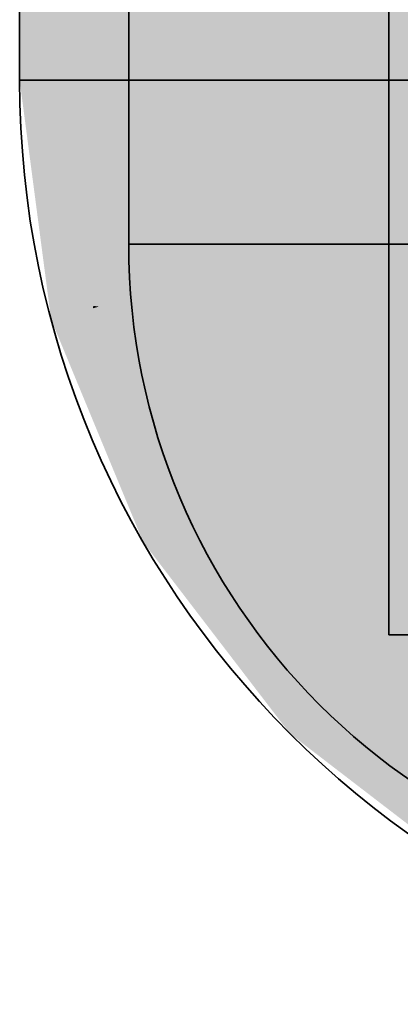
# Model space of a CAD drawing. Extents: x -459 to 541, y -543 to 550.
# Tile 7 of 256: x -253.839 to -252.932, y 50.209 to 52.554. Entities that reach past the tile are written whole.
import ezdxf

# ---------------------------------------------------------------- set-up
doc = ezdxf.new("R2010")
doc.units = 0
doc.layers.get('0').update_dxf_attribs({"lineweight": 35})
doc.layers.add('0-Shading', color=7, linetype='Continuous', lineweight=35)
doc.layers.add('H_Ruecklauf', color=5, linetype='Continuous', lineweight=35, true_color=0x0000ff)
doc.layers.add('H_Vorlauf', color=1, linetype='Continuous', lineweight=35, true_color=0xff0000)

# ---------------------------------------------------------------- blocks, each defined once
blk = doc.blocks.new('3D-Ansicht-A07ALAKN1N', base_point=(-283.1415, -11.0399))
at = {"layer": '0-Shading', "color": 172, "true_color": 0x0000d9}
for points in [[(-253.2694, 52.0195), (-253.2694, 58.3595), (-253.4963, 58.1325), (-253.4355, 58.3595)], [(-253.2694, 52.0195), (-253.4963, 58.1325), (-253.4963, 52.0195)], [(-253.2694, 52.0195), (-253.4963, 52.0195), (-253.2271, 51.6985), (-253.4463, 51.6398)], [(-253.2271, 51.6985), (-253.4463, 51.6398), (-253.1032, 51.3995), (-253.2998, 51.286)], [(-253.1032, 51.3995), (-253.2998, 51.286), (-252.9062, 51.1427), (-253.0667, 50.9822)], [(-252.9062, 51.1427), (-253.0667, 50.9822), (-252.6494, 50.9456), (-252.7628, 50.7491)]]:
    blk.add_solid(points, dxfattribs=at)
at = {"layer": '0-Shading', "color": 5, "true_color": 0x0000fa}
for points in [[(-252.9594, 58.3595), (-253.2694, 58.3595), (-252.9594, 52.0195), (-253.2694, 52.0195)], [(-252.6494, 58.3595), (-252.9594, 58.3595), (-252.6494, 52.0195), (-252.9594, 52.0195)], [(-252.9594, 52.0195), (-253.2694, 52.0195), (-252.9433, 51.7746), (-253.2271, 51.6985)], [(-252.9277, 51.7788), (-252.9594, 52.0195), (-252.9433, 51.7746)], [(-252.6494, 52.0195), (-252.9594, 52.0195), (-252.6575, 51.8512), (-252.9277, 51.7788)], [(-252.9433, 51.7746), (-253.2271, 51.6985), (-252.8926, 51.5211), (-253.1032, 51.3995)], [(-252.8926, 51.5211), (-252.8632, 51.5381), (-252.9433, 51.7746), (-252.9277, 51.7788)], [(-252.9062, 51.1427), (-252.8139, 51.2905), (-253.1032, 51.3995), (-252.8926, 51.5211)]]:
    blk.add_solid(points, dxfattribs=at)
at = {"layer": '0-Shading', "color": 174, "true_color": 0x0000a0}
for points in [[(-253.4963, 52.0195), (-253.4963, 58.1325), (-253.5794, 52.0195), (-253.5794, 56.9756)], [(-253.4963, 52.0195), (-253.5794, 52.0195), (-253.4463, 51.6398), (-253.5266, 51.6183)], [(-253.4463, 51.6398), (-253.5266, 51.6183), (-253.2998, 51.286), (-253.3717, 51.2445)], [(-253.2998, 51.286), (-253.3717, 51.2445), (-253.0667, 50.9822), (-253.1254, 50.9235)], [(-253.0667, 50.9822), (-253.1254, 50.9235), (-252.7628, 50.7491), (-252.8044, 50.6771)]]:
    blk.add_solid(points, dxfattribs=at)
at = {"layer": '0-Shading', "color": 172, "true_color": 0x0000e4}
for points in [[(-253.3994, 52.4095), (-253.3994, 57.9695), (-253.5816, 57.3317), (-253.4722, 57.9695)], [(-253.3994, 52.4095), (-253.5816, 57.3317), (-253.5816, 52.4095)], [(-253.3994, 52.4095), (-253.5816, 52.4095), (-253.3394, 51.954), (-253.5154, 51.9068)], [(-253.3394, 51.954), (-253.5154, 51.9068), (-253.1636, 51.5295), (-253.3214, 51.4384)], [(-253.1636, 51.5295), (-253.3214, 51.4384), (-252.8839, 51.165), (-253.0127, 51.0361)], [(-252.8839, 51.165), (-253.0127, 51.0361), (-252.5194, 50.8853), (-252.6105, 50.7274)]]:
    blk.add_solid(points, dxfattribs=at)
at = {"layer": '0-Shading', "color": 5, "true_color": 0x0000f5}
for points in [[(-253.1871, 57.9695), (-253.3994, 57.9695), (-253.1871, 52.4095), (-253.3994, 52.4095)], [(-253.1871, 52.4095), (-253.3994, 52.4095), (-253.1344, 52.0089), (-253.3394, 51.954)], [(-253.1344, 52.0089), (-253.3394, 51.954), (-252.9798, 51.6356), (-253.1636, 51.5295)], [(-252.9798, 51.6356), (-253.1636, 51.5295), (-252.7338, 51.3151), (-252.8839, 51.165)]]:
    blk.add_solid(points, dxfattribs=at)
at = {"layer": '0-Shading', "color": 5, "true_color": 0x0000fd}
for points in [[(-252.9594, 57.9695), (-253.1871, 57.9695), (-252.9594, 52.4095), (-253.1871, 52.4095)], [(-252.7316, 57.9695), (-252.9594, 57.9695), (-252.7316, 52.4095), (-252.9594, 52.4095)], [(-252.9594, 52.4095), (-253.1871, 52.4095), (-252.9365, 52.0619), (-253.1344, 52.0089)], [(-252.9144, 52.0678), (-252.9594, 52.4095), (-252.9365, 52.0619)], [(-252.7316, 52.4095), (-252.9594, 52.4095), (-252.7499, 52.1119), (-252.9144, 52.0678)], [(-252.9365, 52.0619), (-252.8717, 51.7375), (-252.9144, 52.0678), (-252.8351, 51.772)], [(-252.9798, 51.6356), (-252.8717, 51.7375), (-253.1344, 52.0089), (-252.9365, 52.0619)], [(-252.8717, 51.7375), (-252.9798, 51.6356), (-252.8646, 51.7021)], [(-252.9798, 51.6356), (-252.7338, 51.3151), (-252.8646, 51.7021), (-252.7333, 51.3173)]]:
    blk.add_solid(points, dxfattribs=at)
at = {"layer": '0-Shading', "color": 172, "true_color": 0x0000cd}
blk.add_solid([(-253.5816, 52.4095), (-253.5816, 57.3317), (-253.7215, 52.4095), (-253.7215, 55.9473)], dxfattribs=at)
at = {"layer": '0-Shading', "color": 174, "true_color": 0x0000b0}
blk.add_solid([(-253.7215, 52.4095), (-253.7215, 55.9473), (-253.8094, 52.4095), (-253.8094, 54.3352)], dxfattribs=at)
at = {"layer": '0-Shading', "color": 14, "true_color": 0xb00000}
for points in [[(-253.8094, 52.4095), (-253.7673, 52.4095), (-253.8094, 54.3352), (-253.7673, 55.1062)], [(-253.7673, 52.4095), (-253.7215, 52.4095), (-253.7673, 54.6058), (-253.7215, 54.6907)]]:
    blk.add_solid(points, dxfattribs=at)
at = {"layer": '0-Shading', "color": 1, "true_color": 0xfd0000}
for points in [[(-252.9594, 55.0284), (-252.9594, 53.5896), (-252.7316, 52.4479), (-252.7393, 52.4492)], [(-252.9594, 55.0284), (-252.7316, 52.4479), (-252.7316, 55.0054)], [(-253.1871, 55.0054), (-253.1871, 52.4479), (-252.9594, 53.5896), (-252.9594, 52.487)], [(-252.9594, 53.5896), (-252.9594, 52.487), (-252.7393, 52.4492)], [(-252.9594, 52.4095), (-252.9594, 52.487), (-253.1871, 52.4095), (-253.1871, 52.4479)], [(-252.7316, 52.4095), (-252.7316, 52.4479), (-252.9594, 52.4095), (-252.9594, 52.487)], [(-252.9427, 52.156), (-252.9594, 52.4095), (-253.1676, 52.2616), (-253.1871, 52.4095)], [(-252.9144, 52.0678), (-252.9594, 52.4095), (-252.9365, 52.0619)], [(-252.7316, 52.4095), (-252.9594, 52.4095), (-252.7499, 52.1119), (-252.9144, 52.0678)], [(-252.9365, 52.0619), (-252.9427, 52.156), (-253.1344, 52.0089), (-253.1676, 52.2616)], [(-252.9365, 52.0619), (-252.8717, 51.7375), (-252.9144, 52.0678), (-252.8351, 51.772)], [(-252.9798, 51.6356), (-252.8717, 51.7375), (-253.1344, 52.0089), (-252.9365, 52.0619)], [(-252.8717, 51.7375), (-252.9798, 51.6356), (-252.8646, 51.7021)], [(-252.8646, 51.7021), (-252.9798, 51.6356), (-252.7329, 51.316), (-252.7338, 51.3151)]]:
    blk.add_solid(points, dxfattribs=at)
at = {"layer": '0-Shading', "color": 1, "true_color": 0xf50000}
for points in [[(-253.3994, 52.4095), (-253.1871, 52.4479), (-253.3994, 54.9379), (-253.1871, 55.0054)], [(-253.1871, 52.4479), (-253.3994, 52.4095), (-253.2583, 52.4095)], [(-253.1871, 52.4095), (-253.1871, 52.4479), (-253.2583, 52.4095)], [(-253.2583, 52.4095), (-253.3994, 52.4095), (-253.3893, 52.3334)], [(-253.1676, 52.2616), (-253.1871, 52.4095), (-253.3398, 52.3621), (-253.2583, 52.4095)], [(-253.3893, 52.3334), (-253.1344, 52.0089), (-253.3398, 52.3621), (-253.1676, 52.2616)], [(-253.1344, 52.0089), (-253.3893, 52.3334), (-253.3394, 51.954)], [(-253.1344, 52.0089), (-253.3394, 51.954), (-252.9798, 51.6356), (-253.1636, 51.5295)], [(-252.9798, 51.6356), (-253.1636, 51.5295), (-252.7338, 51.3151), (-252.8839, 51.165)]]:
    blk.add_solid(points, dxfattribs=at)
at = {"layer": '0-Shading', "color": 12, "true_color": 0xe40000}
for points in [[(-253.3994, 52.4095), (-253.3994, 54.9379), (-253.5816, 52.4095), (-253.5816, 54.8306)], [(-253.3893, 52.3334), (-253.3994, 52.4095), (-253.5476, 52.1511), (-253.5816, 52.4095)], [(-253.3394, 51.954), (-253.3893, 52.3334), (-253.5154, 51.9068), (-253.5476, 52.1511)], [(-253.3394, 51.954), (-253.5154, 51.9068), (-253.1636, 51.5295), (-253.3214, 51.4384)], [(-253.1636, 51.5295), (-253.3214, 51.4384), (-252.8839, 51.165), (-253.0127, 51.0361)], [(-252.8839, 51.165), (-253.0127, 51.0361), (-252.5194, 50.8853), (-252.6105, 50.7274)]]:
    blk.add_solid(points, dxfattribs=at)
at = {"layer": '0-Shading', "color": 12, "true_color": 0xcd0000}
blk.add_solid([(-253.5816, 52.4095), (-253.5816, 54.8306), (-253.7215, 52.4095), (-253.7215, 54.6907)], dxfattribs=at)
at = {"layer": '0-Shading', "color": 14, "true_color": 0x900000}
for points in [[(-253.8094, 52.4095), (-253.8094, 54.3352), (-253.8394, 52.4095), (-253.8394, 52.6052)], [(-253.7401, 51.8835), (-253.8094, 52.4095), (-253.7644, 51.8401), (-253.8394, 52.4095)], [(-253.7401, 51.8835), (-253.7644, 51.8401), (-253.737, 51.8474)], [(-253.7354, 51.8478), (-253.7401, 51.8835), (-253.737, 51.8474)], [(-253.737, 51.8474), (-253.7644, 51.8401), (-253.6791, 51.6342)], [(-253.6791, 51.6342), (-253.7354, 51.8478), (-253.737, 51.8474)], [(-253.6791, 51.6342), (-253.6013, 51.484), (-253.7354, 51.8478), (-253.6481, 51.637)], [(-253.6013, 51.484), (-253.6791, 51.6342), (-253.5573, 51.3402)], [(-253.6013, 51.484), (-253.5186, 51.3245), (-253.6481, 51.637)], [(-253.5446, 51.3095), (-253.5186, 51.3245), (-253.5573, 51.3402), (-253.6013, 51.484)], [(-253.5186, 51.3245), (-253.5446, 51.3095), (-253.1738, 50.875), (-253.195, 50.8538)], [(-253.1738, 50.875), (-253.195, 50.8538), (-252.7244, 50.5302), (-252.7394, 50.5042)]]:
    blk.add_solid(points, dxfattribs=at)
at = {"layer": '0-Shading', "color": 174, "true_color": 0x000090}
for points in [[(-253.8094, 52.4095), (-253.8094, 54.3352), (-253.8394, 52.4095), (-253.8394, 52.6052)], [(-253.8094, 52.4095), (-253.8394, 52.4095), (-253.7354, 51.8478), (-253.7644, 51.8401)], [(-253.7354, 51.8478), (-253.7644, 51.8401), (-253.5186, 51.3245), (-253.5446, 51.3095)], [(-253.5186, 51.3245), (-253.5446, 51.3095), (-253.1738, 50.875), (-253.195, 50.8538)], [(-253.1738, 50.875), (-253.195, 50.8538), (-252.7244, 50.5302), (-252.7394, 50.5042)]]:
    blk.add_solid(points, dxfattribs=at)
at = {"layer": '0-Shading', "color": 1, "true_color": 0xfa0000}
for points in [[(-252.9594, 52.0195), (-252.9594, 54.0625), (-253.2694, 52.0195), (-253.2694, 53.9795)], [(-252.6494, 52.0195), (-252.6494, 53.9795), (-252.9594, 52.0195), (-252.9594, 54.0625)], [(-252.9594, 52.0195), (-253.2694, 52.0195), (-252.9433, 51.7746), (-253.2271, 51.6985)], [(-252.9277, 51.7788), (-252.9594, 52.0195), (-252.9433, 51.7746)], [(-252.6494, 52.0195), (-252.9594, 52.0195), (-252.6575, 51.8512), (-252.9277, 51.7788)], [(-252.9433, 51.7746), (-253.2271, 51.6985), (-252.8926, 51.5211), (-253.1032, 51.3995)], [(-252.8926, 51.5211), (-252.8632, 51.5381), (-252.9433, 51.7746), (-252.9277, 51.7788)], [(-252.9062, 51.1427), (-252.8139, 51.2905), (-253.1032, 51.3995), (-252.8926, 51.5211)]]:
    blk.add_solid(points, dxfattribs=at)
at = {"layer": '0-Shading', "color": 12, "true_color": 0xd90000}
for points in [[(-253.2694, 52.0195), (-253.2694, 53.9795), (-253.4963, 52.0195), (-253.4963, 53.7525)], [(-253.2694, 52.0195), (-253.4963, 52.0195), (-253.2271, 51.6985), (-253.4463, 51.6398)], [(-253.2271, 51.6985), (-253.4463, 51.6398), (-253.1032, 51.3995), (-253.2998, 51.286)], [(-253.1032, 51.3995), (-253.2998, 51.286), (-252.9062, 51.1427), (-253.0667, 50.9822)], [(-252.9062, 51.1427), (-253.0667, 50.9822), (-252.6494, 50.9456), (-252.7628, 50.7491)]]:
    blk.add_solid(points, dxfattribs=at)
at = {"layer": '0-Shading', "color": 14, "true_color": 0xa00000}
for points in [[(-253.4963, 52.0195), (-253.4963, 53.7525), (-253.5794, 52.0195), (-253.5794, 53.4425)], [(-253.4963, 52.0195), (-253.5794, 52.0195), (-253.4463, 51.6398), (-253.5266, 51.6183)], [(-253.4463, 51.6398), (-253.5266, 51.6183), (-253.2998, 51.286), (-253.3717, 51.2445)], [(-253.2998, 51.286), (-253.3717, 51.2445), (-253.0667, 50.9822), (-253.1254, 50.9235)], [(-253.0667, 50.9822), (-253.1254, 50.9235), (-252.7628, 50.7491), (-252.8044, 50.6771)]]:
    blk.add_solid(points, dxfattribs=at)
at = {"layer": '0-Shading', "color": 14, "true_color": 0xaf0000}
for points in [[(-253.7673, 52.4095), (-253.8094, 52.4095), (-253.7401, 51.8835)], [(-253.7401, 51.8835), (-253.7215, 52.4095), (-253.7673, 52.4095)], [(-253.7401, 51.8835), (-253.6638, 51.8725), (-253.7215, 52.4095), (-253.6562, 51.9136)], [(-253.6638, 51.8725), (-253.6505, 51.8706), (-253.6562, 51.9136)], [(-253.7354, 51.8478), (-253.6649, 51.8667), (-253.7401, 51.8835), (-253.6638, 51.8725)], [(-253.6649, 51.8667), (-253.7354, 51.8478), (-253.6481, 51.637)], [(-253.6649, 51.8667), (-253.6505, 51.8706), (-253.6638, 51.8725)], [(-253.4425, 51.3684), (-253.6505, 51.8706), (-253.6481, 51.637), (-253.6649, 51.8667)], [(-253.4425, 51.3684), (-253.6481, 51.637), (-253.5186, 51.3245)], [(-253.4425, 51.3684), (-253.5186, 51.3245), (-253.1116, 50.9372), (-253.1738, 50.875)], [(-253.1116, 50.9372), (-253.1738, 50.875), (-252.6804, 50.6063), (-252.7244, 50.5302)]]:
    blk.add_solid(points, dxfattribs=at)
at = {"layer": '0-Shading', "color": 174, "true_color": 0x0000af}
for points in [[(-253.7215, 52.4095), (-253.8094, 52.4095), (-253.6505, 51.8706), (-253.7354, 51.8478)], [(-253.6505, 51.8706), (-253.7354, 51.8478), (-253.4425, 51.3684), (-253.5186, 51.3245)], [(-253.4425, 51.3684), (-253.5186, 51.3245), (-253.1116, 50.9372), (-253.1738, 50.875)], [(-253.1116, 50.9372), (-253.1738, 50.875), (-252.6804, 50.6063), (-252.7244, 50.5302)]]:
    blk.add_solid(points, dxfattribs=at)
at = {"layer": '0-Shading', "color": 12, "true_color": 0xcc0000}
for points in [[(-253.5476, 52.1511), (-253.5816, 52.4095), (-253.6562, 51.9136), (-253.7215, 52.4095)], [(-253.5154, 51.9068), (-253.5476, 52.1511), (-253.6505, 51.8706), (-253.6562, 51.9136)], [(-253.5154, 51.9068), (-253.6505, 51.8706), (-253.3214, 51.4384), (-253.4425, 51.3684)], [(-253.3214, 51.4384), (-253.4425, 51.3684), (-253.0127, 51.0361), (-253.1116, 50.9372)], [(-253.0127, 51.0361), (-253.1116, 50.9372), (-252.6105, 50.7274), (-252.6804, 50.6063)]]:
    blk.add_solid(points, dxfattribs=at)
at = {"layer": '0-Shading', "color": 172, "true_color": 0x0000cc}
for points in [[(-253.5816, 52.4095), (-253.7215, 52.4095), (-253.5154, 51.9068), (-253.6505, 51.8706)], [(-253.5154, 51.9068), (-253.6505, 51.8706), (-253.3214, 51.4384), (-253.4425, 51.3684)], [(-253.3214, 51.4384), (-253.4425, 51.3684), (-253.0127, 51.0361), (-253.1116, 50.9372)], [(-253.0127, 51.0361), (-253.1116, 50.9372), (-252.6105, 50.7274), (-252.6804, 50.6063)]]:
    blk.add_solid(points, dxfattribs=at)
blk = doc.blocks.new('Rohr - 1703-A07ALD1X1N', base_point=(-283.1415, 51.0895))
at = {"color": 0, "linetype": 'ByBlock', "lineweight": -2, "ltscale": 0.35}
for p, q in [((-252.9594, 51.0895), (-252.9594, 59.2895)), ((-220.4752, 51.0895), (-252.9594, 51.0895))]:
    blk.add_line(p, q, dxfattribs=at)
blk = doc.blocks.new('Rohr - 1703-A07ALD1Z1N', base_point=(-283.1415, 51.0895))
at = {"color": 0, "linetype": 'ByBlock', "lineweight": -2, "ltscale": 0.35}
for p, q in [((-252.9594, 51.0895), (-252.9594, 59.2895)), ((-220.4752, 51.0895), (-252.9594, 51.0895))]:
    blk.add_line(p, q, dxfattribs=at)
blk = doc.blocks.new('Rohr - 1703-A07ALD211N', base_point=(-283.1415, 51.0895))
at = {"color": 0, "linetype": 'ByBlock', "lineweight": -2, "ltscale": 0.35}
for p, q in [((-252.9594, 51.0895), (-252.9594, 59.2895)), ((-220.4752, 51.0895), (-252.9594, 51.0895))]:
    blk.add_line(p, q, dxfattribs=at)
blk = doc.blocks.new('Rohr - 1703-A07ALD231N', base_point=(-283.1415, 51.0895))
at = {"color": 0, "linetype": 'ByBlock', "lineweight": -2, "ltscale": 0.35}
for p, q in [((-252.9594, 59.2895), (-252.9594, 51.0895)), ((-252.9594, 51.0895), (-220.4752, 51.0895))]:
    blk.add_line(p, q, dxfattribs=at)
blk = doc.blocks.new('Geometrie-A07ALD2X1N', base_point=(-283.1415, 35.2695))
at = {"layer": 'H_Ruecklauf', "lineweight": -2}
for p, q in [((-253.5794, 58.3595), (-253.5794, 52.0195)), ((-253.8394, 57.9695), (-253.8394, 52.4095)), ((-253.3239, 52.4095), (-253.8394, 52.4095)), ((-252.0794, 52.4095), (-253.8394, 52.4095)), ((-252.5949, 52.4095), (-253.3239, 52.4095)), ((-253.2162, 52.0195), (-253.5794, 52.0195)), ((-252.3394, 52.0195), (-253.5794, 52.0195)), ((-252.7026, 52.0195), (-253.2162, 52.0195))]:
    blk.add_line(p, q, dxfattribs=at)
for centre, major_axis in [((-251.6394, 52.4095), (-2.2, 0)), ((-252.0294, 52.0195), (-1.55, 0))]:
    blk.add_ellipse(centre, major_axis=major_axis, ratio=1, start_param=0, end_param=1.570796, dxfattribs=at)
blk = doc.blocks.new('Geometrie-A07ALD2Z1N', base_point=(-283.1415, 32.2695))
at = {"layer": 'H_Vorlauf', "lineweight": -2}
for p, q in [((-253.5794, 58.3595), (-253.5794, 52.0195)), ((-253.8394, 57.9695), (-253.8394, 52.4095)), ((-253.3239, 52.4095), (-253.8394, 52.4095)), ((-252.0794, 52.4095), (-253.8394, 52.4095)), ((-252.5949, 52.4095), (-253.3239, 52.4095)), ((-253.2162, 52.0195), (-253.5794, 52.0195)), ((-252.3394, 52.0195), (-253.5794, 52.0195)), ((-252.7026, 52.0195), (-253.2162, 52.0195))]:
    blk.add_line(p, q, dxfattribs=at)
for centre, major_axis in [((-251.6394, 52.4095), (-2.2, 0)), ((-252.0294, 52.0195), (-1.55, 0))]:
    blk.add_ellipse(centre, major_axis=major_axis, ratio=1, start_param=0, end_param=1.570796, dxfattribs=at)

msp = doc.modelspace()

# ---------------------------------------------------------------- block references
msp.add_blockref('3D-Ansicht-A07ALAKN1N', (-283.1415, -11.0399))
at = {"linetype": 'Continuous', "ltscale": 0.35}
for name, p in [('Geometrie-A07ALD2X1N', (-283.1415, 35.2695)), ('Geometrie-A07ALD2Z1N', (-283.1415, 32.2695))]:
    msp.add_blockref(name, p, dxfattribs=at)
at = {"layer": 'H_Ruecklauf', "ltscale": 0.35}
for name in ['Rohr - 1703-A07ALD1X1N', 'Rohr - 1703-A07ALD1Z1N']:
    msp.add_blockref(name, (-283.1415, 51.0895), dxfattribs=at)
at = {"layer": 'H_Vorlauf', "ltscale": 0.35}
for name in ['Rohr - 1703-A07ALD211N', 'Rohr - 1703-A07ALD231N']:
    msp.add_blockref(name, (-283.1415, 51.0895), dxfattribs=at)

doc.saveas('drawing.dxf')
